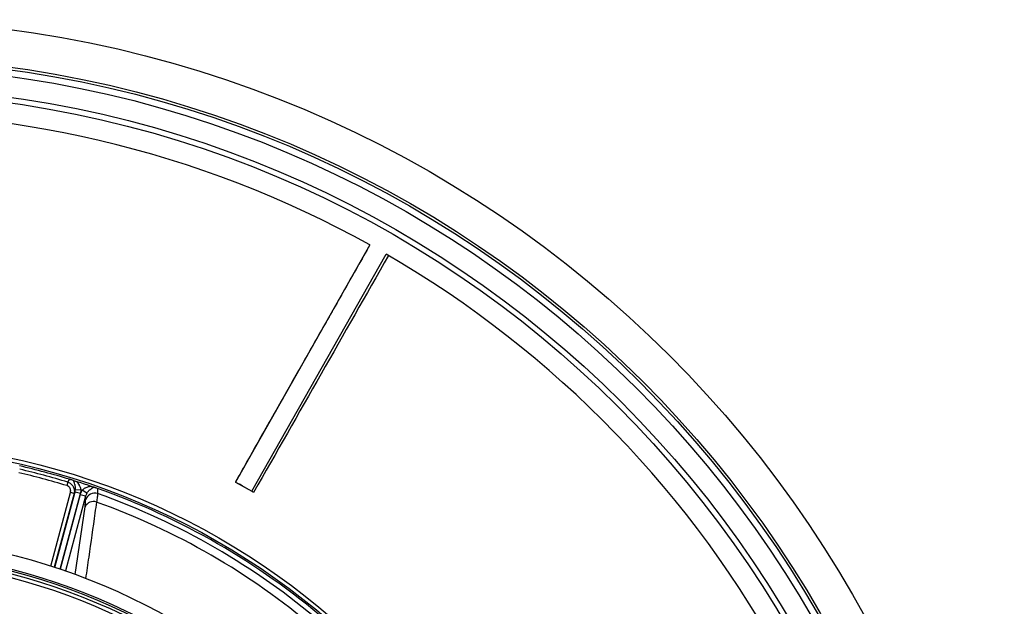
# Model space of a CAD drawing. Header units: millimetres. Extents: x 1936 to 3166, y 1822 to 3052.
# Tile 21 of 21: x 2637 to 3166, y 2737 to 3052. Entities that reach past the tile are written whole.
import ezdxf

# ---------------------------------------------------------------- set-up
doc = ezdxf.new("R2010")
doc.units = ezdxf.units.MM

msp = doc.modelspace()

# ---------------------------------------------------------------- linework, layer by layer
at = {"color": 7, "linetype": 'Continuous', "lineweight": 25}
for p, q in [((2825.48, 2931.36), (2753.27, 2803.98)), ((2762.06, 2799), (2834.26, 2926.38)), ((2663.31, 2803.9), (2662.74, 2802.07)), ((2663.31, 2803.9), (2664.25, 2805.42)), ((2753.27, 2803.98), (2762.06, 2799)), ((2666.62, 2797.88), (2664.7, 2798.39)), ((2667.17, 2798.76), (2666.62, 2797.88)), ((2667.17, 2798.76), (2670.06, 2797.99)), ((2667.37, 2799.91), (2670.34, 2799.76)), ((2673.49, 2797.92), (2671.01, 2799.54)), ((2679.19, 2800.5), (2679.26, 2797.78)), ((2672.81, 2796.31), (2669.92, 2797.08)), ((2672.84, 2794.55), (2672.81, 2796.31))]:
    msp.add_line(p, q, dxfattribs=at)
at = {"color": 1, "linetype": 'Continuous', "lineweight": 25}
for p, q in [((2654.1, 2758.83), (2664.7, 2798.39)), ((2666.62, 2797.88), (2655.99, 2758.22)), ((2656.28, 2758.12), (2667.17, 2798.76)), ((2670.06, 2797.99), (2659.12, 2757.18)), ((2659.22, 2757.15), (2669.92, 2797.08)), ((2672.81, 2796.31), (2662.05, 2756.17)), ((2667.22, 2754.2), (2672.5, 2790.67))]:
    msp.add_line(p, q, dxfattribs=at)
at = {"color": 7, "linetype": 'Continuous', "lineweight": 25}
for radius in [615, 595, 593.6, 590.07, 579, 576, 388, 386, 337.5, 330, 329, 327.5, 325.5]:
    msp.add_circle((2551.23, 2437.39), radius, dxfattribs=at)
for centre, radius, start, end in [((2551.23, 2437.39), 565, 60.9616, 92.6646), ((2551.23, 2437.39), 565, 28.2343, 59.9374), ((2551.23, 2437.39), 381.35, 72.9968, 77.0032), ((2551.23, 2437.39), 385, 72.9279, 77.0721), ((2551.23, 2437.39), 383.27, 72.9968, 77.0032), ((2551.23, 2437.39), 385, 71.1679, 72.3519), ((2551.23, 2437.39), 381.45, 71.6979, 71.8048), ((2677.65, 2793), 5.05, 71.3719, 162.0938), ((2551.23, 2437.39), 385, 49.4128, 70.5872), ((2551.23, 2437.39), 382.46, 49.5579, 70.4421), ((2676.97, 2788.54), 4.95, 69.8709, 154.5116), ((2551.23, 2437.39), 377.94, 49.7071, 70.2929)]:
    msp.add_arc(centre, radius, start, end, dxfattribs=at)
for points, knots in [([(2825.47, 2931.37), (2823.24, 2927.42), (2818.69, 2919.41), (2811.92, 2907.47), (2805.24, 2895.68), (2798.78, 2884.3), (2792.56, 2873.33), (2786.58, 2862.76), (2780.15, 2851.43), (2773.36, 2839.45), (2766.26, 2826.94), (2759.61, 2815.2), (2755.31, 2807.64), (2753.24, 2803.99)], [0, 0, 0, 0, 0.092913, 0.188686, 0.28124, 0.370576, 0.456693, 0.539593, 0.619274, 0.723581, 0.821805, 0.913944, 1, 1, 1, 1]), ([(2663.31, 2803.9), (2663.61, 2803.81), (2663.9, 2803.68), (2664.45, 2803.38), (2664.72, 2803.2), (2665.21, 2802.8), (2665.43, 2802.58), (2665.84, 2802.09), (2666.02, 2801.83), (2666.32, 2801.27), (2666.44, 2800.98), (2666.64, 2800.38), (2666.71, 2800.07), (2666.78, 2799.45), (2666.79, 2799.13), (2666.75, 2798.5), (2666.7, 2798.18), (2666.62, 2797.88)], [0, 0, 0, 0, 0.125, 0.125, 0.25, 0.25, 0.375, 0.375, 0.5, 0.5, 0.625, 0.625, 0.75, 0.75, 0.875, 0.875, 1, 1, 1, 1]), ([(2666.25, 2804.81), (2666, 2804.88), (2665.72, 2804.97), (2665.23, 2805.12), (2665.05, 2805.18), (2664.77, 2805.27), (2664.67, 2805.3), (2664.46, 2805.36), (2664.36, 2805.39), (2664.25, 2805.42)], [0, 0, 0, 0, 0.5, 0.5, 0.75, 0.75, 0.875, 0.875, 1, 1, 1, 1]), ([(2667.37, 2799.91), (2667.41, 2800.43), (2667.39, 2800.92), (2667.31, 2801.62), (2667.28, 2801.85), (2667.19, 2802.28), (2667.15, 2802.49), (2666.99, 2803.1), (2666.86, 2803.48), (2666.57, 2804.18), (2666.41, 2804.51), (2666.25, 2804.81)], [0, 0, 0, 0, 0.25, 0.25, 0.375, 0.375, 0.5, 0.5, 0.75, 0.75, 1, 1, 1, 1]), ([(2666.25, 2804.81), (2666.34, 2804.78), (2666.46, 2804.74), (2666.72, 2804.66), (2666.86, 2804.61), (2667.32, 2804.47), (2667.63, 2804.37), (2667.95, 2804.27)], [0, 0, 0, 0, 0.25, 0.25, 0.5, 0.5, 1, 1, 1, 1]), ([(2670.34, 2799.76), (2670.29, 2800.22), (2670.18, 2800.66), (2669.96, 2801.28), (2669.87, 2801.49), (2669.69, 2801.89), (2669.58, 2802.08), (2669.26, 2802.64), (2669.02, 2803), (2668.51, 2803.66), (2668.23, 2803.98), (2667.95, 2804.27)], [0, 0, 0, 0, 0.25, 0.25, 0.375, 0.375, 0.5, 0.5, 0.75, 0.75, 1, 1, 1, 1]), ([(2664.7, 2798.39), (2664.71, 2798.45), (2664.74, 2798.55), (2664.77, 2798.72), (2664.79, 2798.88), (2664.8, 2799.04), (2664.81, 2799.21), (2664.8, 2799.37), (2664.78, 2799.67), (2664.7, 2800.11), (2664.48, 2800.64), (2664.17, 2801.13), (2663.83, 2801.47), (2663.52, 2801.7), (2663.28, 2801.85), (2663.02, 2801.98), (2662.84, 2802.04), (2662.74, 2802.07)], [0, 0, 0, 0, 0.036267, 0.072224, 0.107969, 0.143596, 0.179203, 0.21489, 0.250752, 0.376042, 0.500305, 0.625425, 0.749885, 0.812686, 0.874882, 0.937108, 1, 1, 1, 1]), ([(2671.01, 2799.54), (2671.31, 2799.88), (2671.65, 2800.17), (2672.19, 2800.54), (2672.37, 2800.66), (2672.75, 2800.87), (2672.94, 2800.97), (2673.53, 2801.23), (2673.92, 2801.38), (2674.71, 2801.62), (2675.11, 2801.71), (2675.5, 2801.78)], [0, 0, 0, 0, 0.25, 0.25, 0.375, 0.375, 0.5, 0.5, 0.75, 0.75, 1, 1, 1, 1]), ([(2673.49, 2797.92), (2673.76, 2798.36), (2674.05, 2798.74), (2674.51, 2799.25), (2674.67, 2799.42), (2674.98, 2799.72), (2675.14, 2799.86), (2675.61, 2800.26), (2675.93, 2800.49), (2676.55, 2800.89), (2676.86, 2801.06), (2677.16, 2801.21)], [0, 0, 0, 0, 0.25, 0.25, 0.375, 0.375, 0.5, 0.5, 0.75, 0.75, 1, 1, 1, 1]), ([(2675.5, 2801.78), (2675.66, 2801.73), (2675.81, 2801.67), (2676.12, 2801.57), (2676.27, 2801.52), (2676.56, 2801.42), (2676.7, 2801.37), (2676.95, 2801.28), (2677.07, 2801.24), (2677.16, 2801.21)], [0, 0, 0, 0, 0.25, 0.25, 0.5, 0.5, 0.75, 0.75, 1, 1, 1, 1]), ([(2679.19, 2800.5), (2678.98, 2800.58), (2678.77, 2800.65), (2678.38, 2800.79), (2678.2, 2800.85), (2677.87, 2800.96), (2677.71, 2801.02), (2677.42, 2801.12), (2677.29, 2801.17), (2677.16, 2801.21)], [0, 0, 0, 0, 0.25, 0.25, 0.5, 0.5, 0.75, 0.75, 1, 1, 1, 1]), ([(2679.26, 2797.78), (2679.24, 2797.27), (2679.19, 2796.63), (2678.99, 2795.1), (2678.85, 2794.21), (2678.67, 2793.19)], [0, 0, 0, 0, 0.5, 0.5, 1, 1, 1, 1]), ([(2672.5, 2790.67), (2672.62, 2791.53), (2672.71, 2792.28), (2672.83, 2793.57), (2672.85, 2794.12), (2672.84, 2794.55)], [0, 0, 0, 0, 0.5, 0.5, 1, 1, 1, 1])]:
    msp.add_open_spline(points, degree=3, knots=knots, dxfattribs=at)
for points in [[(2835.49, 2925.67), (2811.31, 2883.27), (2787.21, 2840.82), (2763.06, 2798.4)], [(2763.06, 2798.4), (2759.82, 2800.27), (2756.57, 2802.11), (2753.31, 2803.93)], [(2667.17, 2798.76), (2667.28, 2799.14), (2667.34, 2799.52), (2667.37, 2799.91)], [(2669.92, 2797.08), (2670.15, 2797.96), (2670.52, 2798.78), (2671.01, 2799.54)], [(2670.34, 2799.76), (2670.31, 2799.16), (2670.21, 2798.57), (2670.06, 2797.99)], [(2673.49, 2797.92), (2673.18, 2797.42), (2672.95, 2796.88), (2672.81, 2796.31)], [(2763.06, 2798.4), (2762.66, 2798.64), (2762.32, 2798.84), (2762.06, 2799)]]:
    msp.add_open_spline(points, degree=3, dxfattribs=at)
at = {"color": 1, "linetype": 'Continuous', "lineweight": 25}
msp.add_open_spline([(2678.67, 2793.19), (2678.39, 2791.23), (2676.99, 2781.4), (2675.04, 2767.68), (2673.37, 2755.92), (2672.81, 2752.04)], degree=3, knots=[0, 0, 0, 0, 0.143549, 0.717745, 1, 1, 1, 1], dxfattribs=at)

doc.saveas('drawing.dxf')
